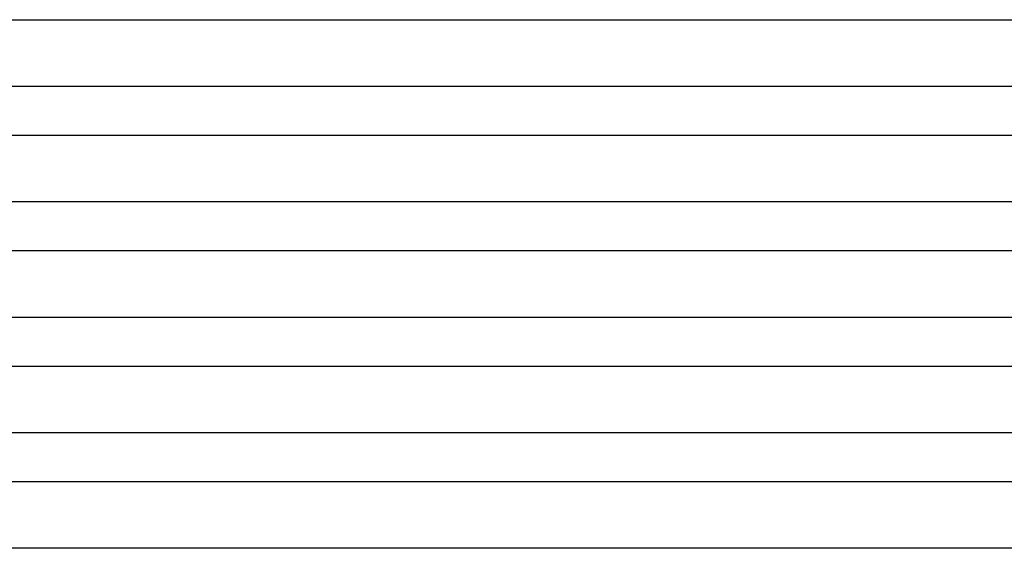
# Model space of a CAD drawing. Header units: millimetres. Extents: x -258 to 258, y -2 to 190.
# Tile 6 of 39: x -174 to -93, y 99 to 142. Entities that reach past the tile are written whole.
import ezdxf

# ---------------------------------------------------------------- set-up
doc = ezdxf.new("R2010")
doc.units = ezdxf.units.MM
doc.layers.add('THICK', color=7, linetype='Continuous')

msp = doc.modelspace()

# ---------------------------------------------------------------- linework, layer by layer
at = {"layer": 'THICK'}
for p, q in [((-176.364, 142.5), (-2, 142.5)), ((-1.872, 137), (-178.74, 137)), ((-178.739, 133), (-2, 133)), ((-1.89, 127.5), (-181.115, 127.5)), ((-181.114, 123.5), (-2, 123.5)), ((-1.906, 118), (-183.49, 118)), ((-183.49, 114), (-2, 114)), ((-1.921, 108.5), (-185.865, 108.5)), ((-185.865, 104.5), (-2, 104.5)), ((-1.935, 99), (-188.24, 99))]:
    msp.add_line(p, q, dxfattribs=at)

doc.saveas('drawing.dxf')
